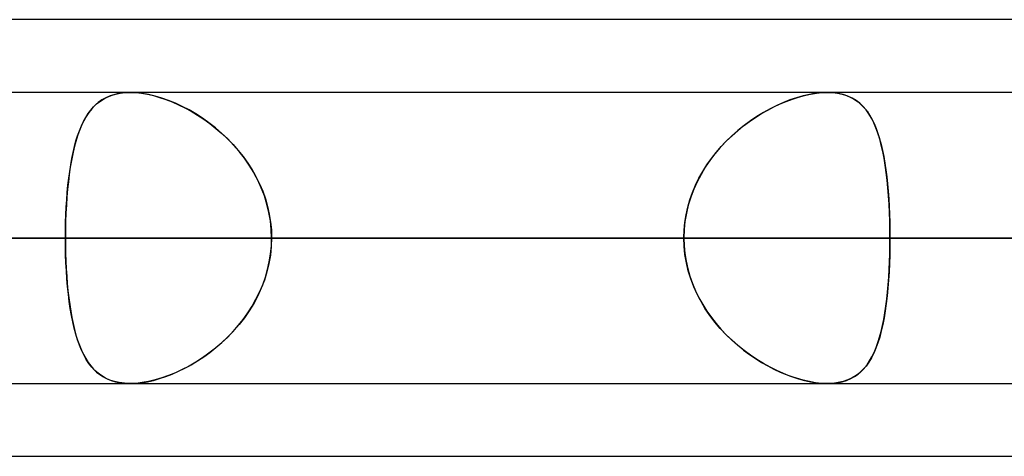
# Model space of a CAD drawing. Header units: millimetres. Extents: x -215 to 215, y -97 to 82.
# Tile 24 of 73: x -70.84 to -65.48, y -44 to -41.62. Entities that reach past the tile are written whole.
import ezdxf

# ---------------------------------------------------------------- set-up
doc = ezdxf.new("R2010")
doc.units = ezdxf.units.MM
doc.layers.add('MAIN-1', color=7, linetype='Continuous')
doc.layers.add('MAIN-2', color=7, linetype='Continuous')

msp = doc.modelspace()

# ---------------------------------------------------------------- linework, layer by layer
at = {"layer": 'MAIN-1'}
for p, q in [((-57.4771, -41.6225), (-108.9024, -41.6225)), ((108.7738, -42.0188), (-108.7738, -42.0188)), ((-109.3184, -42.8113), (109.3184, -42.8113)), ((-108.8839, -43.6038), (108.8839, -43.6038)), ((-70.2374, -43.6038), (-70.2378, -43.6037)), ((-70.237, -43.6038), (-70.2374, -43.6038)), ((-70.2366, -43.6038), (-70.237, -43.6038)), ((-70.2362, -43.6038), (-70.2366, -43.6038)), ((-70.2359, -43.6038), (-70.2362, -43.6038)), ((-70.2355, -43.6038), (-70.2359, -43.6038)), ((-57.1029, -44), (-109.5547, -44))]:
    msp.add_line(p, q, dxfattribs=at)
at = {"layer": 'MAIN-2'}
for p, q in [((-70.2932, -42.0234), (-70.3198, -42.0292)), ((-70.3148, -42.0279), (-70.2896, -42.0228)), ((-70.265, -42.0199), (-70.2932, -42.0234)), ((-70.2896, -42.0228), (-70.2631, -42.0197)), ((-70.2355, -42.0187), (-70.265, -42.0199)), ((-70.2631, -42.0197), (-70.2354, -42.0187)), ((-70.2036, -42.0199), (-70.2355, -42.0187)), ((-70.2354, -42.0187), (-70.2057, -42.0198)), ((-70.2057, -42.0198), (-70.1747, -42.023)), ((-70.1702, -42.0236), (-70.2036, -42.0199)), ((-70.1747, -42.023), (-70.1423, -42.0284)), ((-70.1355, -42.0298), (-70.1702, -42.0236)), ((-66.5086, -42.0234), (-66.5425, -42.0292)), ((-66.5358, -42.0279), (-66.5043, -42.0228)), ((-66.4762, -42.0199), (-66.5086, -42.0234)), ((-66.5043, -42.0228), (-66.4741, -42.0197)), ((-66.4452, -42.0187), (-66.4762, -42.0199)), ((-66.4741, -42.0197), (-66.4451, -42.0187)), ((-66.4148, -42.0199), (-66.4452, -42.0187)), ((-66.4451, -42.0187), (-66.4167, -42.0198)), ((-66.4167, -42.0198), (-66.3897, -42.023)), ((-66.386, -42.0236), (-66.4148, -42.0199)), ((-66.3897, -42.023), (-66.364, -42.0284)), ((-66.3589, -42.0298), (-66.386, -42.0236)), ((-70.4089, -42.0737), (-70.4271, -42.0898)), ((-70.4183, -42.0816), (-70.4005, -42.0673)), ((-70.3891, -42.0595), (-70.4089, -42.0737)), ((-70.4005, -42.0673), (-70.3813, -42.0547)), ((-70.3677, -42.0473), (-70.3891, -42.0595)), ((-70.3813, -42.0547), (-70.3606, -42.0439)), ((-70.3447, -42.0372), (-70.3677, -42.0473)), ((-70.3606, -42.0439), (-70.3385, -42.0349)), ((-70.3198, -42.0292), (-70.3447, -42.0372)), ((-70.3385, -42.0349), (-70.3148, -42.0279)), ((-70.1423, -42.0284), (-70.1091, -42.0359)), ((-70.0996, -42.0384), (-70.1355, -42.0298)), ((-70.1091, -42.0359), (-70.0754, -42.0454)), ((-70.0632, -42.0493), (-70.0996, -42.0384)), ((-70.0754, -42.0454), (-70.0413, -42.0569)), ((-70.0264, -42.0624), (-70.0632, -42.0493)), ((-70.0413, -42.0569), (-70.0069, -42.0702)), ((-69.9894, -42.0777), (-70.0264, -42.0624)), ((-70.0069, -42.0702), (-69.9724, -42.0854)), ((-69.9524, -42.095), (-69.9894, -42.0777)), ((-66.6839, -42.0737), (-66.7198, -42.0898)), ((-66.702, -42.0816), (-66.6683, -42.0673)), ((-66.648, -42.0595), (-66.6839, -42.0737)), ((-66.6683, -42.0673), (-66.6346, -42.0547)), ((-66.6124, -42.0473), (-66.648, -42.0595)), ((-66.6346, -42.0547), (-66.6012, -42.0439)), ((-66.5771, -42.0372), (-66.6124, -42.0473)), ((-66.6012, -42.0439), (-66.5682, -42.0349)), ((-66.5425, -42.0292), (-66.5771, -42.0372)), ((-66.5682, -42.0349), (-66.5358, -42.0279)), ((-66.364, -42.0284), (-66.3401, -42.0359)), ((-66.3336, -42.0384), (-66.3589, -42.0298)), ((-66.3401, -42.0359), (-66.3178, -42.0454)), ((-66.3102, -42.0493), (-66.3336, -42.0384)), ((-66.3178, -42.0454), (-66.2971, -42.0569)), ((-66.2886, -42.0624), (-66.3102, -42.0493)), ((-66.2971, -42.0569), (-66.278, -42.0702)), ((-66.2689, -42.0777), (-66.2886, -42.0624)), ((-66.278, -42.0702), (-66.2603, -42.0854)), ((-66.2508, -42.095), (-66.2689, -42.0777)), ((-70.4597, -42.1277), (-70.4742, -42.1496)), ((-70.4642, -42.1341), (-70.45, -42.115)), ((-70.444, -42.1078), (-70.4597, -42.1277)), ((-70.45, -42.115), (-70.4348, -42.0975)), ((-70.4271, -42.0898), (-70.444, -42.1078)), ((-70.4348, -42.0975), (-70.4183, -42.0816)), ((-69.9724, -42.0854), (-69.938, -42.1024)), ((-69.9157, -42.1143), (-69.9524, -42.095)), ((-69.938, -42.1024), (-69.9036, -42.1212)), ((-69.8793, -42.1356), (-69.9157, -42.1143)), ((-69.9036, -42.1212), (-69.8693, -42.1418)), ((-66.7917, -42.1277), (-66.8274, -42.1496)), ((-66.8025, -42.1341), (-66.7693, -42.115)), ((-66.7558, -42.1078), (-66.7917, -42.1277)), ((-66.7693, -42.115), (-66.7357, -42.0975)), ((-66.7198, -42.0898), (-66.7558, -42.1078)), ((-66.7357, -42.0975), (-66.702, -42.0816)), ((-66.2603, -42.0854), (-66.2441, -42.1024)), ((-66.2342, -42.1143), (-66.2508, -42.095)), ((-66.2441, -42.1024), (-66.229, -42.1212)), ((-66.219, -42.1356), (-66.2342, -42.1143)), ((-66.229, -42.1212), (-66.2151, -42.1418)), ((-70.5011, -42.2013), (-70.4897, -42.1773)), ((-70.4876, -42.1733), (-70.5, -42.1989)), ((-70.4897, -42.1773), (-70.4774, -42.1549)), ((-70.4742, -42.1496), (-70.4876, -42.1733)), ((-70.4774, -42.1549), (-70.4642, -42.1341)), ((-69.8432, -42.1589), (-69.8793, -42.1356)), ((-69.8693, -42.1418), (-69.8354, -42.1642)), ((-69.8076, -42.1842), (-69.8432, -42.1589)), ((-69.8354, -42.1642), (-69.802, -42.1884)), ((-69.7726, -42.2115), (-69.8076, -42.1842)), ((-66.9006, -42.2013), (-66.8683, -42.1773)), ((-66.8628, -42.1733), (-66.8975, -42.1989)), ((-66.8683, -42.1773), (-66.8356, -42.1549)), ((-66.8274, -42.1496), (-66.8628, -42.1733)), ((-66.8356, -42.1549), (-66.8025, -42.1341)), ((-66.2051, -42.1589), (-66.219, -42.1356)), ((-66.2151, -42.1418), (-66.2022, -42.1642)), ((-66.1923, -42.1842), (-66.2051, -42.1589)), ((-66.2022, -42.1642), (-66.1904, -42.1884)), ((-66.1806, -42.2115), (-66.1923, -42.1842)), ((-70.5114, -42.2264), (-70.5218, -42.2556)), ((-70.5213, -42.2542), (-70.5116, -42.2269)), ((-70.5116, -42.2269), (-70.5011, -42.2013)), ((-70.5, -42.1989), (-70.5114, -42.2264)), ((-69.802, -42.1884), (-69.7692, -42.2143)), ((-69.7385, -42.2408), (-69.7726, -42.2115)), ((-69.7692, -42.2143), (-69.7373, -42.2419)), ((-69.7054, -42.272), (-69.7385, -42.2408)), ((-66.9315, -42.2264), (-66.9646, -42.2556)), ((-66.963, -42.2542), (-66.9322, -42.2269)), ((-66.9322, -42.2269), (-66.9006, -42.2013)), ((-66.8975, -42.1989), (-66.9315, -42.2264)), ((-66.1904, -42.1884), (-66.1795, -42.2143)), ((-66.1699, -42.2408), (-66.1806, -42.2115)), ((-66.1795, -42.2143), (-66.1696, -42.2419)), ((-66.1602, -42.272), (-66.1699, -42.2408)), ((-70.5314, -42.2866), (-70.54, -42.3192)), ((-70.5385, -42.3133), (-70.5303, -42.283)), ((-70.5218, -42.2556), (-70.5314, -42.2866)), ((-70.5303, -42.283), (-70.5213, -42.2542)), ((-69.7373, -42.2419), (-69.7063, -42.2712)), ((-69.7063, -42.2712), (-69.6765, -42.3021)), ((-69.6737, -42.3052), (-69.7054, -42.272)), ((-66.9965, -42.2866), (-67.027, -42.3192)), ((-67.0216, -42.3133), (-66.9929, -42.283)), ((-66.9646, -42.2556), (-66.9965, -42.2866)), ((-66.9929, -42.283), (-66.963, -42.2542)), ((-66.1696, -42.2419), (-66.1605, -42.2712)), ((-66.1605, -42.2712), (-66.1522, -42.3021)), ((-66.1514, -42.3052), (-66.1602, -42.272)), ((-70.5529, -42.3783), (-70.5461, -42.3451)), ((-70.54, -42.3192), (-70.5479, -42.3534)), ((-70.5461, -42.3451), (-70.5385, -42.3133)), ((-69.6765, -42.3021), (-69.6481, -42.3345)), ((-69.6434, -42.3402), (-69.6737, -42.3052)), ((-69.6481, -42.3345), (-69.6213, -42.3683)), ((-69.6149, -42.3769), (-69.6434, -42.3402)), ((-67.0751, -42.3783), (-67.0491, -42.3451)), ((-67.027, -42.3192), (-67.0559, -42.3534)), ((-67.0491, -42.3451), (-67.0216, -42.3133)), ((-66.1522, -42.3021), (-66.1447, -42.3345)), ((-66.1435, -42.3402), (-66.1514, -42.3052)), ((-66.1447, -42.3345), (-66.1379, -42.3683)), ((-66.1363, -42.3769), (-66.1435, -42.3402)), ((-70.555, -42.3891), (-70.5613, -42.4263)), ((-70.5591, -42.4128), (-70.5529, -42.3783)), ((-70.5479, -42.3534), (-70.555, -42.3891)), ((-69.6213, -42.3683), (-69.5962, -42.4034)), ((-69.5884, -42.4152), (-69.6149, -42.3769)), ((-67.0831, -42.3891), (-67.1084, -42.4263)), ((-67.0995, -42.4128), (-67.0751, -42.3783)), ((-67.0559, -42.3534), (-67.0831, -42.3891)), ((-66.1379, -42.3683), (-66.1318, -42.4034)), ((-66.13, -42.4152), (-66.1363, -42.3769)), ((-70.5695, -42.4854), (-70.5646, -42.4485)), ((-70.5613, -42.4263), (-70.5669, -42.465)), ((-70.5646, -42.4485), (-70.5591, -42.4128)), ((-69.5962, -42.4034), (-69.5729, -42.4399)), ((-69.5641, -42.4549), (-69.5884, -42.4152)), ((-69.5729, -42.4399), (-69.5515, -42.4777)), ((-69.5421, -42.496), (-69.5641, -42.4549)), ((-67.1428, -42.4854), (-67.1221, -42.4485)), ((-67.1084, -42.4263), (-67.1317, -42.465)), ((-67.1221, -42.4485), (-67.0995, -42.4128)), ((-66.1318, -42.4034), (-66.1264, -42.4399)), ((-66.1245, -42.4549), (-66.13, -42.4152)), ((-66.1264, -42.4399), (-66.1217, -42.4777)), ((-66.1196, -42.496), (-66.1245, -42.4549)), ((-70.5718, -42.505), (-70.576, -42.5462)), ((-70.5738, -42.5235), (-70.5695, -42.4854)), ((-70.5669, -42.465), (-70.5718, -42.505)), ((-69.5515, -42.4777), (-69.5322, -42.5167)), ((-69.5227, -42.5385), (-69.5421, -42.496)), ((-67.1527, -42.505), (-67.1714, -42.5462)), ((-67.1615, -42.5235), (-67.1428, -42.4854)), ((-67.1317, -42.465), (-67.1527, -42.505)), ((-66.1217, -42.4777), (-66.1175, -42.5167)), ((-66.1155, -42.5385), (-66.1196, -42.496)), ((-70.576, -42.5462), (-70.5796, -42.5885)), ((-70.5775, -42.5627), (-70.5738, -42.5235)), ((-69.5322, -42.5167), (-69.5152, -42.5568)), ((-69.5058, -42.5822), (-69.5227, -42.5385)), ((-69.5152, -42.5568), (-69.5006, -42.5977)), ((-67.1714, -42.5462), (-67.1875, -42.5885)), ((-67.178, -42.5627), (-67.1615, -42.5235)), ((-66.1175, -42.5167), (-66.114, -42.5568)), ((-66.112, -42.5822), (-66.1155, -42.5385)), ((-66.114, -42.5568), (-66.111, -42.5977)), ((-70.5832, -42.6434), (-70.5806, -42.6027)), ((-70.5796, -42.5885), (-70.5825, -42.6318)), ((-70.5806, -42.6027), (-70.5775, -42.5627)), ((-69.4918, -42.6269), (-69.5058, -42.5822)), ((-69.5006, -42.5977), (-69.4885, -42.6393)), ((-67.204, -42.6434), (-67.1922, -42.6027)), ((-67.1875, -42.5885), (-67.2009, -42.6318)), ((-67.1922, -42.6027), (-67.178, -42.5627)), ((-66.1092, -42.6269), (-66.112, -42.5822)), ((-66.111, -42.5977), (-66.1085, -42.6393)), ((-70.5851, -42.6847), (-70.5832, -42.6434)), ((-70.5825, -42.6318), (-70.5847, -42.676)), ((-69.4809, -42.6722), (-69.4918, -42.6269)), ((-69.4885, -42.6393), (-69.479, -42.6815)), ((-67.2133, -42.6847), (-67.204, -42.6434)), ((-67.2009, -42.6318), (-67.2115, -42.676)), ((-66.107, -42.6722), (-66.1092, -42.6269)), ((-66.1085, -42.6393), (-66.1066, -42.6815)), ((-70.5864, -42.7207), (-70.5873, -42.7658)), ((-70.5865, -42.7265), (-70.5851, -42.6847)), ((-70.5847, -42.676), (-70.5864, -42.7207)), ((-69.4729, -42.7181), (-69.4809, -42.6722)), ((-69.479, -42.6815), (-69.4721, -42.7243)), ((-69.4682, -42.7645), (-69.4729, -42.7181)), ((-67.2192, -42.7207), (-67.2238, -42.7658)), ((-67.2199, -42.7265), (-67.2133, -42.6847)), ((-67.2115, -42.676), (-67.2192, -42.7207)), ((-66.1055, -42.7181), (-66.107, -42.6722)), ((-66.1066, -42.6815), (-66.1053, -42.7243)), ((-66.1045, -42.7645), (-66.1055, -42.7181)), ((-70.5873, -42.7658), (-70.5876, -42.8112)), ((-70.5876, -42.8112), (-70.5874, -42.7687)), ((-70.5874, -42.7687), (-70.5865, -42.7265)), ((-69.4721, -42.7243), (-69.4679, -42.7676)), ((-69.4665, -42.8112), (-69.4682, -42.7645)), ((-69.4679, -42.7676), (-69.4665, -42.8112)), ((-67.2238, -42.7658), (-67.2254, -42.8112)), ((-67.2254, -42.8112), (-67.224, -42.7687)), ((-67.224, -42.7687), (-67.2199, -42.7265)), ((-66.1053, -42.7243), (-66.1045, -42.7676)), ((-66.1042, -42.8112), (-66.1045, -42.7645)), ((-66.1045, -42.7676), (-66.1042, -42.8112)), ((109.3184, -42.8113), (-109.3184, -42.8113)), ((-108.1031, -42.8113), (108.1031, -42.8113)), ((108.1031, -42.8113), (-108.1031, -42.8113)), ((100.4781, -42.8113), (-100.4781, -42.8113)), ((-100.4781, -42.8113), (100.4781, -42.8113)), ((-99.3568, -42.8113), (99.3568, -42.8113)), ((99.3568, -42.8113), (-99.3568, -42.8113)), ((91.7312, -42.8113), (-91.7312, -42.8113)), ((-91.7312, -42.8113), (91.7312, -42.8113)), ((-90.6097, -42.8113), (90.6097, -42.8113)), ((90.6097, -42.8113), (-90.6097, -42.8113)), ((-85.1145, -42.8113), (-63.4533, -42.8113)), ((-63.4533, -42.8113), (-85.1145, -42.8113)), ((-62.1878, -42.8113), (-83.5295, -42.8113)), ((-83.5295, -42.8113), (-62.1878, -42.8113)), ((82.9832, -42.8113), (-82.9832, -42.8113)), ((-82.9832, -42.8113), (82.9832, -42.8113)), ((-81.8616, -42.8113), (81.8616, -42.8113)), ((81.8616, -42.8113), (-81.8616, -42.8113)), ((-78.2109, -42.8113), (-70.5876, -42.8113)), ((-70.5876, -42.8113), (-78.2109, -42.8113)), ((-67.2254, -42.8113), (-74.8486, -42.8113)), ((-74.8486, -42.8113), (-67.2254, -42.8113)), ((74.2339, -42.8113), (-74.2339, -42.8113)), ((-74.2339, -42.8113), (74.2339, -42.8113)), ((-73.112, -42.8113), (73.112, -42.8113)), ((-73.112, -42.8113), (-65.4827, -42.8113)), ((73.112, -42.8113), (-73.112, -42.8113)), ((-65.4827, -42.8113), (-73.112, -42.8113)), ((-63.4533, -42.8113), (-71.0851, -42.8113)), ((-71.0851, -42.8113), (-63.4533, -42.8113)), ((-70.5873, -42.8565), (-70.5876, -42.8112)), ((-70.5876, -42.8112), (-70.5874, -42.8538)), ((-67.2254, -42.8113), (-70.5876, -42.8113)), ((-70.5876, -42.8113), (-67.2254, -42.8113)), ((-69.4665, -42.8112), (-69.4682, -42.858)), ((-69.4679, -42.8549), (-69.4665, -42.8112)), ((-69.4665, -42.8113), (-66.1042, -42.8113)), ((-69.4665, -42.8113), (-61.8427, -42.8113)), ((-66.1042, -42.8113), (-69.4665, -42.8113)), ((-61.8427, -42.8113), (-69.4665, -42.8113)), ((-67.2254, -42.8112), (-67.224, -42.8538)), ((-67.2238, -42.8567), (-67.2254, -42.8112)), ((-66.1045, -42.8549), (-66.1042, -42.8112)), ((-66.1042, -42.8112), (-66.1045, -42.858)), ((-58.4804, -42.8113), (-66.1042, -42.8113)), ((-66.1042, -42.8113), (-58.4804, -42.8113)), ((65.4827, -42.8113), (-65.4827, -42.8113)), ((-65.4827, -42.8113), (65.4827, -42.8113)), ((-70.5874, -42.8538), (-70.5865, -42.896)), ((-70.5864, -42.9015), (-70.5873, -42.8565)), ((-69.4682, -42.858), (-69.4729, -42.9044)), ((-69.4721, -42.8982), (-69.4679, -42.8549)), ((-67.224, -42.8538), (-67.2199, -42.896)), ((-67.2192, -42.9018), (-67.2238, -42.8567)), ((-66.1045, -42.858), (-66.1055, -42.9044)), ((-66.1053, -42.8982), (-66.1045, -42.8549)), ((-70.5865, -42.896), (-70.5851, -42.9378)), ((-70.5848, -42.9462), (-70.5864, -42.9015)), ((-69.4729, -42.9044), (-69.4809, -42.9503)), ((-69.479, -42.941), (-69.4721, -42.8982)), ((-67.2199, -42.896), (-67.2133, -42.9378)), ((-67.2115, -42.9465), (-67.2192, -42.9018)), ((-66.1055, -42.9044), (-66.107, -42.9503)), ((-66.1066, -42.941), (-66.1053, -42.8982)), ((-70.5851, -42.9378), (-70.5832, -42.9791)), ((-70.5825, -42.9902), (-70.5848, -42.9462)), ((-70.5832, -42.9791), (-70.5806, -43.0198)), ((-70.5796, -43.0334), (-70.5825, -42.9902)), ((-69.5006, -43.0248), (-69.4885, -42.9832)), ((-69.4809, -42.9503), (-69.4918, -42.9956)), ((-69.4885, -42.9832), (-69.479, -42.941)), ((-67.2133, -42.9378), (-67.204, -42.9791)), ((-67.2009, -42.9907), (-67.2115, -42.9465)), ((-67.204, -42.9791), (-67.1922, -43.0198)), ((-66.111, -43.0248), (-66.1085, -42.9832)), ((-66.107, -42.9503), (-66.1092, -42.9956)), ((-66.1085, -42.9832), (-66.1066, -42.941)), ((-70.5806, -43.0198), (-70.5775, -43.0598)), ((-70.5761, -43.0756), (-70.5796, -43.0334)), ((-69.5058, -43.0403), (-69.5227, -43.084)), ((-69.5152, -43.0657), (-69.5006, -43.0248)), ((-69.4918, -42.9956), (-69.5058, -43.0403)), ((-67.1875, -43.034), (-67.2009, -42.9907)), ((-67.1922, -43.0198), (-67.178, -43.0598)), ((-67.1714, -43.0763), (-67.1875, -43.034)), ((-66.112, -43.0403), (-66.1155, -43.084)), ((-66.114, -43.0657), (-66.111, -43.0248)), ((-66.1092, -42.9956), (-66.112, -43.0403)), ((-70.5775, -43.0598), (-70.5738, -43.099)), ((-70.5719, -43.1168), (-70.5761, -43.0756)), ((-69.5227, -43.084), (-69.5421, -43.1265)), ((-69.5322, -43.1058), (-69.5152, -43.0657)), ((-67.178, -43.0598), (-67.1615, -43.099)), ((-67.1527, -43.1175), (-67.1714, -43.0763)), ((-66.1155, -43.084), (-66.1196, -43.1265)), ((-66.1175, -43.1058), (-66.114, -43.0657)), ((-70.5738, -43.099), (-70.5695, -43.1371)), ((-70.567, -43.1567), (-70.5719, -43.1168)), ((-70.5695, -43.1371), (-70.5646, -43.174)), ((-69.5729, -43.1826), (-69.5515, -43.1448)), ((-69.5421, -43.1265), (-69.5641, -43.1676)), ((-69.5515, -43.1448), (-69.5322, -43.1058)), ((-67.1615, -43.099), (-67.1428, -43.1371)), ((-67.1317, -43.1575), (-67.1527, -43.1175)), ((-67.1428, -43.1371), (-67.1221, -43.174)), ((-66.1264, -43.1826), (-66.1217, -43.1448)), ((-66.1196, -43.1265), (-66.1245, -43.1676)), ((-66.1217, -43.1448), (-66.1175, -43.1058)), ((-70.5614, -43.1953), (-70.567, -43.1567)), ((-70.5646, -43.174), (-70.5591, -43.2097)), ((-70.5551, -43.2324), (-70.5614, -43.1953)), ((-69.5962, -43.2191), (-69.5729, -43.1826)), ((-69.5641, -43.1676), (-69.5884, -43.2073)), ((-67.1084, -43.1962), (-67.1317, -43.1575)), ((-67.1221, -43.174), (-67.0995, -43.2097)), ((-67.0831, -43.2334), (-67.1084, -43.1962)), ((-66.1318, -43.2191), (-66.1264, -43.1826)), ((-66.1245, -43.1676), (-66.13, -43.2073)), ((-70.5591, -43.2097), (-70.5529, -43.2442)), ((-70.5481, -43.2681), (-70.5551, -43.2324)), ((-70.5529, -43.2442), (-70.5461, -43.2774)), ((-69.6481, -43.288), (-69.6213, -43.2542)), ((-69.6149, -43.2456), (-69.6434, -43.2823)), ((-69.6213, -43.2542), (-69.5962, -43.2191)), ((-69.5884, -43.2073), (-69.6149, -43.2456)), ((-67.0995, -43.2097), (-67.0751, -43.2442)), ((-67.0559, -43.2691), (-67.0831, -43.2334)), ((-67.0751, -43.2442), (-67.0491, -43.2774)), ((-66.1447, -43.288), (-66.1379, -43.2542)), ((-66.1363, -43.2456), (-66.1435, -43.2823)), ((-66.1379, -43.2542), (-66.1318, -43.2191)), ((-66.13, -43.2073), (-66.1363, -43.2456)), ((-70.5403, -43.3022), (-70.5481, -43.2681)), ((-70.5461, -43.2774), (-70.5385, -43.3092)), ((-70.5317, -43.3348), (-70.5403, -43.3022)), ((-70.5385, -43.3092), (-70.5303, -43.3395)), ((-69.6765, -43.3204), (-69.6481, -43.288)), ((-69.6434, -43.2823), (-69.6737, -43.3173)), ((-67.027, -43.3033), (-67.0559, -43.2691)), ((-67.0491, -43.2774), (-67.0216, -43.3092)), ((-66.9965, -43.3359), (-67.027, -43.3033)), ((-67.0216, -43.3092), (-66.9929, -43.3395)), ((-66.1522, -43.3204), (-66.1447, -43.288)), ((-66.1435, -43.2823), (-66.1514, -43.3173)), ((-70.5222, -43.3658), (-70.5317, -43.3348)), ((-70.5303, -43.3395), (-70.5213, -43.3683)), ((-69.7054, -43.3505), (-69.7385, -43.3817)), ((-69.7373, -43.3806), (-69.7063, -43.3513)), ((-69.7063, -43.3513), (-69.6765, -43.3204)), ((-69.6737, -43.3173), (-69.7054, -43.3505)), ((-66.9646, -43.3669), (-66.9965, -43.3359)), ((-66.9929, -43.3395), (-66.963, -43.3683)), ((-66.1602, -43.3505), (-66.1699, -43.3817)), ((-66.1696, -43.3806), (-66.1605, -43.3513)), ((-66.1605, -43.3513), (-66.1522, -43.3204)), ((-66.1514, -43.3173), (-66.1602, -43.3505)), ((-70.5118, -43.395), (-70.5222, -43.3658)), ((-70.5213, -43.3683), (-70.5116, -43.3956)), ((-70.5005, -43.4225), (-70.5118, -43.395)), ((-70.5116, -43.3956), (-70.5011, -43.4212)), ((-69.7726, -43.411), (-69.8076, -43.4383)), ((-69.802, -43.4342), (-69.7692, -43.4082)), ((-69.7385, -43.3817), (-69.7726, -43.411)), ((-69.7692, -43.4082), (-69.7373, -43.3806)), ((-66.9315, -43.3961), (-66.9646, -43.3669)), ((-66.963, -43.3683), (-66.9322, -43.3956)), ((-66.9322, -43.3956), (-66.9006, -43.4212)), ((-66.8975, -43.4236), (-66.9315, -43.3961)), ((-66.1806, -43.411), (-66.1923, -43.4383)), ((-66.1904, -43.4342), (-66.1795, -43.4082)), ((-66.1699, -43.3817), (-66.1806, -43.411)), ((-66.1795, -43.4082), (-66.1696, -43.3806)), ((-70.5011, -43.4212), (-70.4897, -43.4452)), ((-70.4882, -43.4481), (-70.5005, -43.4225)), ((-70.4897, -43.4452), (-70.4774, -43.4676)), ((-70.4749, -43.4719), (-70.4882, -43.4481)), ((-70.4774, -43.4676), (-70.4642, -43.4884)), ((-70.4604, -43.4938), (-70.4749, -43.4719)), ((-69.8432, -43.4636), (-69.8793, -43.4869)), ((-69.8693, -43.4807), (-69.8354, -43.4583)), ((-69.8076, -43.4383), (-69.8432, -43.4636)), ((-69.8354, -43.4583), (-69.802, -43.4342)), ((-66.9006, -43.4212), (-66.8683, -43.4452)), ((-66.8628, -43.4492), (-66.8975, -43.4236)), ((-66.8683, -43.4452), (-66.8356, -43.4676)), ((-66.8274, -43.4729), (-66.8628, -43.4492)), ((-66.8356, -43.4676), (-66.8025, -43.4884)), ((-66.2051, -43.4636), (-66.219, -43.4869)), ((-66.2151, -43.4807), (-66.2022, -43.4583)), ((-66.1923, -43.4383), (-66.2051, -43.4636)), ((-66.2022, -43.4583), (-66.1904, -43.4342)), ((-70.4642, -43.4884), (-70.45, -43.5075)), ((-70.4449, -43.5137), (-70.4604, -43.4938)), ((-70.45, -43.5075), (-70.4348, -43.525)), ((-70.4281, -43.5318), (-70.4449, -43.5137)), ((-70.4348, -43.525), (-70.4183, -43.5409)), ((-69.9724, -43.5371), (-69.938, -43.5201)), ((-69.9157, -43.5082), (-69.9524, -43.5275)), ((-69.938, -43.5201), (-69.9036, -43.5013)), ((-69.8793, -43.4869), (-69.9157, -43.5082)), ((-69.9036, -43.5013), (-69.8693, -43.4807)), ((-66.7917, -43.4948), (-66.8274, -43.4729)), ((-66.8025, -43.4884), (-66.7693, -43.5075)), ((-66.7558, -43.5147), (-66.7917, -43.4948)), ((-66.7693, -43.5075), (-66.7357, -43.525)), ((-66.7198, -43.5327), (-66.7558, -43.5147)), ((-66.7357, -43.525), (-66.702, -43.5409)), ((-66.2603, -43.5371), (-66.2441, -43.5201)), ((-66.2342, -43.5082), (-66.2508, -43.5275)), ((-66.2441, -43.5201), (-66.229, -43.5013)), ((-66.219, -43.4869), (-66.2342, -43.5082)), ((-66.229, -43.5013), (-66.2151, -43.4807)), ((-70.4099, -43.5479), (-70.4281, -43.5318)), ((-70.4183, -43.5409), (-70.4005, -43.5552)), ((-70.3903, -43.5622), (-70.4099, -43.5479)), ((-70.4005, -43.5552), (-70.3813, -43.5678)), ((-70.3691, -43.5745), (-70.3903, -43.5622)), ((-70.3813, -43.5678), (-70.3606, -43.5786)), ((-70.3462, -43.5847), (-70.3691, -43.5745)), ((-70.3606, -43.5786), (-70.3385, -43.5876)), ((-70.1091, -43.5866), (-70.0754, -43.5771)), ((-70.0632, -43.5732), (-70.0996, -43.5841)), ((-70.0754, -43.5771), (-70.0413, -43.5656)), ((-70.0264, -43.5601), (-70.0632, -43.5732)), ((-70.0413, -43.5656), (-70.0069, -43.5523)), ((-69.9894, -43.5448), (-70.0264, -43.5601)), ((-70.0069, -43.5523), (-69.9724, -43.5371)), ((-69.9524, -43.5275), (-69.9894, -43.5448)), ((-66.6839, -43.5488), (-66.7198, -43.5327)), ((-66.702, -43.5409), (-66.6683, -43.5552)), ((-66.648, -43.563), (-66.6839, -43.5488)), ((-66.6683, -43.5552), (-66.6346, -43.5678)), ((-66.6124, -43.5752), (-66.648, -43.563)), ((-66.6346, -43.5678), (-66.6012, -43.5786)), ((-66.5771, -43.5853), (-66.6124, -43.5752)), ((-66.6012, -43.5786), (-66.5682, -43.5876)), ((-66.3401, -43.5866), (-66.3178, -43.5771)), ((-66.3102, -43.5732), (-66.3336, -43.5841)), ((-66.3178, -43.5771), (-66.2971, -43.5656)), ((-66.2886, -43.5601), (-66.3102, -43.5732)), ((-66.2971, -43.5656), (-66.278, -43.5523)), ((-66.2689, -43.5448), (-66.2886, -43.5601)), ((-66.278, -43.5523), (-66.2603, -43.5371)), ((-66.2508, -43.5275), (-66.2689, -43.5448)), ((-70.3215, -43.5929), (-70.3462, -43.5847)), ((-70.3385, -43.5876), (-70.3148, -43.5946)), ((-70.2951, -43.5988), (-70.3215, -43.5929)), ((-70.3148, -43.5946), (-70.2896, -43.5997)), ((-70.2671, -43.6024), (-70.2951, -43.5988)), ((-70.2896, -43.5997), (-70.2631, -43.6028)), ((-70.2378, -43.6037), (-70.2671, -43.6024)), ((-70.2631, -43.6028), (-70.2354, -43.6038)), ((-70.2036, -43.6026), (-70.2355, -43.6038)), ((-70.2354, -43.6038), (-70.2057, -43.6027)), ((-70.2057, -43.6027), (-70.1747, -43.5995)), ((-70.1702, -43.5989), (-70.2036, -43.6026)), ((-70.1747, -43.5995), (-70.1423, -43.5941)), ((-70.1355, -43.5927), (-70.1702, -43.5989)), ((-70.1423, -43.5941), (-70.1091, -43.5866)), ((-70.0996, -43.5841), (-70.1355, -43.5927)), ((-66.5425, -43.5933), (-66.5771, -43.5853)), ((-66.5682, -43.5876), (-66.5358, -43.5946)), ((-66.5086, -43.5991), (-66.5425, -43.5933)), ((-66.5358, -43.5946), (-66.5043, -43.5997)), ((-66.4762, -43.6026), (-66.5086, -43.5991)), ((-66.5043, -43.5997), (-66.4741, -43.6028)), ((-66.4452, -43.6038), (-66.4762, -43.6026)), ((-66.4741, -43.6028), (-66.4451, -43.6038)), ((-66.4148, -43.6026), (-66.4452, -43.6038)), ((-66.4451, -43.6038), (-66.4167, -43.6027)), ((-66.4167, -43.6027), (-66.3897, -43.5995)), ((-66.386, -43.5989), (-66.4148, -43.6026)), ((-66.3897, -43.5995), (-66.364, -43.5941)), ((-66.3589, -43.5927), (-66.386, -43.5989)), ((-66.364, -43.5941), (-66.3401, -43.5866)), ((-66.3336, -43.5841), (-66.3589, -43.5927))]:
    msp.add_line(p, q, dxfattribs=at)

doc.saveas('drawing.dxf')
